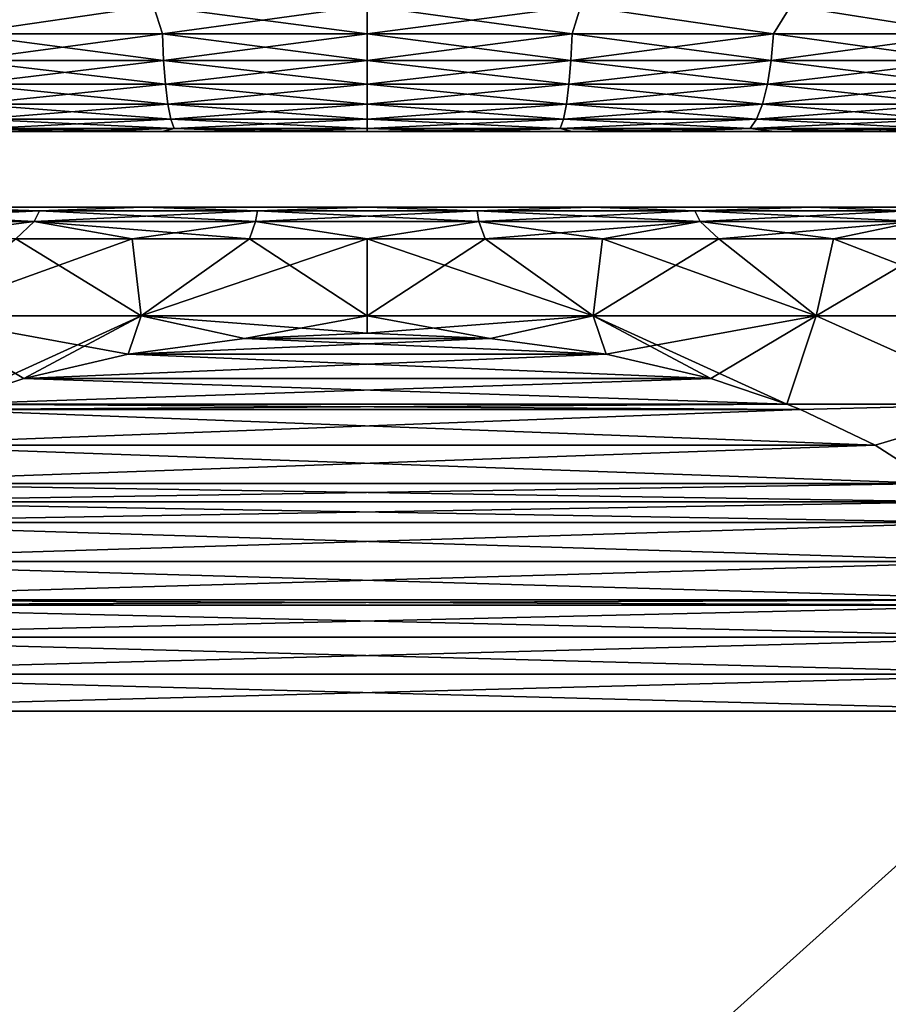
# Model space of a CAD drawing. Header units: metres. Extents: x -147 to 182, y -23 to 81.
# Tile 42 of 212: x -79.26 to -72.36, y 43.17 to 50.99. Entities that reach past the tile are written whole.
import ezdxf

# ---------------------------------------------------------------- set-up
doc = ezdxf.new("R2010")
doc.units = ezdxf.units.M
doc.layers.add('solid_ORA153_SW0001', color=7, linetype='CONTINUOUS')

msp = doc.modelspace()

# ---------------------------------------------------------------- linework, layer by layer
at = {"layer": 'solid_ORA153_SW0001'}
for points in [[(-79.72673, 50.87748, -12.567297), (-79.864655, 51.099998, -12.557034), (-78.196846, 51.099998, -12.888783)], [(-79.72673, 50.87748, 12.567297), (-78.196846, 51.099998, 12.888783), (-79.864655, 51.099998, 12.557034)], [(-78.12619, 50.87748, -12.872617), (-79.72673, 50.87748, -12.567297), (-78.196846, 51.099998, -12.888783)], [(-79.72673, 50.87748, 12.567297), (-78.12619, 50.87748, 12.872617), (-78.196846, 51.099998, 12.888783)], [(-78.12619, 50.87748, -12.872617), (-78.196846, 51.099998, -12.888783), (-76.5, 51.099998, -13)], [(-76.5, 50.87748, 12.974928), (-76.5, 51.099998, 13), (-78.196846, 51.099998, 12.888783)], [(-78.12619, 50.87748, 12.872617), (-76.5, 50.87748, 12.974928), (-78.196846, 51.099998, 12.888783)], [(-76.5, 50.87748, -12.974928), (-78.12619, 50.87748, -12.872617), (-76.5, 51.099998, -13)], [(-74.803154, 51.099998, -12.888783), (-76.5, 50.87748, -12.974928), (-76.5, 51.099998, -13)], [(-74.87381, 50.87748, 12.872617), (-76.5, 51.099998, 13), (-76.5, 50.87748, 12.974928)], [(-74.87381, 50.87748, 12.872617), (-74.803154, 51.099998, 12.888783), (-76.5, 51.099998, 13)], [(-74.87381, 50.87748, -12.872617), (-76.5, 50.87748, -12.974928), (-74.803154, 51.099998, -12.888783)], [(-74.87381, 50.87748, 12.872617), (-73.27327, 50.87748, 12.567297), (-74.803154, 51.099998, 12.888783)], [(-73.27327, 50.87748, -12.567297), (-74.87381, 50.87748, -12.872617), (-74.803154, 51.099998, -12.888783)], [(-73.27327, 50.87748, 12.567297), (-73.135345, 51.099998, 12.557034), (-74.803154, 51.099998, 12.888783)], [(-73.27327, 50.87748, -12.567297), (-74.803154, 51.099998, -12.888783), (-73.135345, 51.099998, -12.557034)], [(-73.27327, 50.87748, 12.567297), (-71.72361, 50.87748, 12.063783), (-73.135345, 51.099998, 12.557034)], [(-71.72361, 50.87748, -12.063783), (-73.27327, 50.87748, -12.567297), (-73.135345, 51.099998, -12.557034)], [(-71.72361, 50.87748, 12.063783), (-71.525101, 51.099998, 12.010429), (-73.135345, 51.099998, 12.557034)], [(-71.72361, 50.87748, -12.063783), (-73.135345, 51.099998, -12.557034), (-71.525101, 51.099998, -12.010429)], [(-78.116905, 50.665913, 12.799144), (-78.12619, 50.87748, 12.872617), (-79.72673, 50.87748, 12.567297)], [(-79.708313, 50.665913, 12.495567), (-78.116905, 50.665913, 12.799144), (-79.72673, 50.87748, 12.567297)], [(-79.708313, 50.665913, -12.495567), (-79.72673, 50.87748, -12.567297), (-78.12619, 50.87748, -12.872617)], [(-78.116905, 50.665913, -12.799144), (-79.708313, 50.665913, -12.495567), (-78.12619, 50.87748, -12.872617)], [(-76.5, 50.665913, 12.900871), (-76.5, 50.87748, 12.974928), (-78.12619, 50.87748, 12.872617)], [(-78.116905, 50.665913, 12.799144), (-76.5, 50.665913, 12.900871), (-78.12619, 50.87748, 12.872617)], [(-78.116905, 50.665913, -12.799144), (-78.12619, 50.87748, -12.872617), (-76.5, 50.87748, -12.974928)], [(-76.5, 50.665913, -12.900871), (-78.116905, 50.665913, -12.799144), (-76.5, 50.87748, -12.974928)], [(-74.883095, 50.665913, 12.799144), (-76.5, 50.87748, 12.974928), (-76.5, 50.665913, 12.900871)], [(-74.883095, 50.665913, 12.799144), (-74.87381, 50.87748, 12.872617), (-76.5, 50.87748, 12.974928)], [(-74.87381, 50.87748, -12.872617), (-76.5, 50.665913, -12.900871), (-76.5, 50.87748, -12.974928)], [(-74.883095, 50.665913, -12.799144), (-76.5, 50.665913, -12.900871), (-74.87381, 50.87748, -12.872617)], [(-74.883095, 50.665913, -12.799144), (-74.87381, 50.87748, -12.872617), (-73.27327, 50.87748, -12.567297)], [(-73.291687, 50.665913, -12.495567), (-74.883095, 50.665913, -12.799144), (-73.27327, 50.87748, -12.567297)], [(-74.883095, 50.665913, 12.799144), (-73.291687, 50.665913, 12.495567), (-74.87381, 50.87748, 12.872617)], [(-73.291687, 50.665913, 12.495567), (-73.27327, 50.87748, 12.567297), (-74.87381, 50.87748, 12.872617)], [(-73.291687, 50.665913, -12.495567), (-73.27327, 50.87748, -12.567297), (-71.72361, 50.87748, -12.063783)], [(-71.75087, 50.665913, -11.994927), (-73.291687, 50.665913, -12.495567), (-71.72361, 50.87748, -12.063783)], [(-73.291687, 50.665913, 12.495567), (-71.75087, 50.665913, 11.994927), (-73.27327, 50.87748, 12.567297)], [(-71.75087, 50.665913, 11.994927), (-71.72361, 50.87748, 12.063783), (-73.27327, 50.87748, 12.567297)], [(-78.101952, 50.476158, 12.680765), (-78.116905, 50.665913, 12.799144), (-79.708313, 50.665913, 12.495567)], [(-79.678642, 50.476158, 12.379995), (-78.101952, 50.476158, 12.680765), (-79.708313, 50.665913, 12.495567)], [(-79.678642, 50.476158, -12.379995), (-79.708313, 50.665913, -12.495567), (-78.116905, 50.665913, -12.799144)], [(-78.101952, 50.476158, -12.680765), (-79.678642, 50.476158, -12.379995), (-78.116905, 50.665913, -12.799144)], [(-76.5, 50.476158, 12.781551), (-76.5, 50.665913, 12.900871), (-78.116905, 50.665913, 12.799144)], [(-78.101952, 50.476158, 12.680765), (-76.5, 50.476158, 12.781551), (-78.116905, 50.665913, 12.799144)], [(-78.101952, 50.476158, -12.680765), (-78.116905, 50.665913, -12.799144), (-76.5, 50.665913, -12.900871)], [(-76.5, 50.476158, -12.781551), (-78.101952, 50.476158, -12.680765), (-76.5, 50.665913, -12.900871)], [(-74.898048, 50.476158, 12.680765), (-76.5, 50.665913, 12.900871), (-76.5, 50.476158, 12.781551)], [(-74.898048, 50.476158, 12.680765), (-74.883095, 50.665913, 12.799144), (-76.5, 50.665913, 12.900871)], [(-74.883095, 50.665913, -12.799144), (-76.5, 50.476158, -12.781551), (-76.5, 50.665913, -12.900871)], [(-74.898048, 50.476158, -12.680765), (-76.5, 50.476158, -12.781551), (-74.883095, 50.665913, -12.799144)], [(-74.898048, 50.476158, -12.680765), (-74.883095, 50.665913, -12.799144), (-73.291687, 50.665913, -12.495567)], [(-73.321358, 50.476158, -12.379995), (-74.898048, 50.476158, -12.680765), (-73.291687, 50.665913, -12.495567)], [(-74.898048, 50.476158, 12.680765), (-73.321358, 50.476158, 12.379995), (-74.883095, 50.665913, 12.799144)], [(-73.321358, 50.476158, 12.379995), (-73.291687, 50.665913, 12.495567), (-74.883095, 50.665913, 12.799144)], [(-73.321358, 50.476158, -12.379995), (-73.291687, 50.665913, -12.495567), (-71.75087, 50.665913, -11.994927)], [(-71.7948, 50.476158, -11.883986), (-73.321358, 50.476158, -12.379995), (-71.75087, 50.665913, -11.994927)], [(-73.321358, 50.476158, 12.379995), (-71.7948, 50.476158, 11.883986), (-73.291687, 50.665913, 12.495567)], [(-71.7948, 50.476158, 11.883986), (-71.75087, 50.665913, 11.994927), (-73.291687, 50.665913, 12.495567)], [(-78.082077, 50.317749, 12.523428), (-78.101952, 50.476158, 12.680765), (-79.678642, 50.476158, 12.379995)], [(-79.639206, 50.317749, 12.22639), (-78.082077, 50.317749, 12.523428), (-79.678642, 50.476158, 12.379995)], [(-79.639206, 50.317749, -12.22639), (-79.678642, 50.476158, -12.379995), (-78.101952, 50.476158, -12.680765)], [(-78.082077, 50.317749, -12.523428), (-79.639206, 50.317749, -12.22639), (-78.101952, 50.476158, -12.680765)], [(-76.5, 50.317749, 12.622963), (-76.5, 50.476158, 12.781551), (-78.101952, 50.476158, 12.680765)], [(-78.082077, 50.317749, 12.523428), (-76.5, 50.317749, 12.622963), (-78.101952, 50.476158, 12.680765)], [(-78.082077, 50.317749, -12.523428), (-78.101952, 50.476158, -12.680765), (-76.5, 50.476158, -12.781551)], [(-76.5, 50.317749, -12.622963), (-78.082077, 50.317749, -12.523428), (-76.5, 50.476158, -12.781551)], [(-74.917923, 50.317749, 12.523428), (-76.5, 50.476158, 12.781551), (-76.5, 50.317749, 12.622963)], [(-74.917923, 50.317749, 12.523428), (-74.898048, 50.476158, 12.680765), (-76.5, 50.476158, 12.781551)], [(-74.898048, 50.476158, -12.680765), (-76.5, 50.317749, -12.622963), (-76.5, 50.476158, -12.781551)], [(-74.917923, 50.317749, -12.523428), (-76.5, 50.317749, -12.622963), (-74.898048, 50.476158, -12.680765)], [(-74.917923, 50.317749, -12.523428), (-74.898048, 50.476158, -12.680765), (-73.321358, 50.476158, -12.379995)], [(-73.360794, 50.317749, -12.22639), (-74.917923, 50.317749, -12.523428), (-73.321358, 50.476158, -12.379995)], [(-74.917923, 50.317749, 12.523428), (-73.360794, 50.317749, 12.22639), (-74.898048, 50.476158, 12.680765)], [(-73.360794, 50.317749, 12.22639), (-73.321358, 50.476158, 12.379995), (-74.898048, 50.476158, 12.680765)], [(-73.360794, 50.317749, -12.22639), (-73.321358, 50.476158, -12.379995), (-71.7948, 50.476158, -11.883986)], [(-71.85318, 50.317749, -11.736534), (-73.360794, 50.317749, -12.22639), (-71.7948, 50.476158, -11.883986)], [(-73.360794, 50.317749, 12.22639), (-71.85318, 50.317749, 11.736534), (-73.321358, 50.476158, 12.379995)], [(-71.85318, 50.317749, 11.736534), (-71.7948, 50.476158, 11.883986), (-73.321358, 50.476158, 12.379995)], [(-78.058281, 50.198643, 12.335036), (-78.082077, 50.317749, 12.523428), (-79.639206, 50.317749, 12.22639)], [(-79.59198, 50.198643, 12.042467), (-78.058281, 50.198643, 12.335036), (-79.639206, 50.317749, 12.22639)], [(-79.59198, 50.198643, -12.042467), (-79.639206, 50.317749, -12.22639), (-78.082077, 50.317749, -12.523428)], [(-78.058281, 50.198643, -12.335036), (-79.59198, 50.198643, -12.042467), (-78.082077, 50.317749, -12.523428)], [(-76.5, 50.198643, 12.433075), (-76.5, 50.317749, 12.622963), (-78.082077, 50.317749, 12.523428)], [(-78.058281, 50.198643, 12.335036), (-76.5, 50.198643, 12.433075), (-78.082077, 50.317749, 12.523428)], [(-78.058281, 50.198643, -12.335036), (-78.082077, 50.317749, -12.523428), (-76.5, 50.317749, -12.622963)], [(-76.5, 50.198643, -12.433075), (-78.058281, 50.198643, -12.335036), (-76.5, 50.317749, -12.622963)], [(-74.941719, 50.198643, 12.335036), (-76.5, 50.317749, 12.622963), (-76.5, 50.198643, 12.433075)], [(-74.941719, 50.198643, 12.335036), (-74.917923, 50.317749, 12.523428), (-76.5, 50.317749, 12.622963)], [(-74.917923, 50.317749, -12.523428), (-76.5, 50.198643, -12.433075), (-76.5, 50.317749, -12.622963)], [(-74.941719, 50.198643, -12.335036), (-76.5, 50.198643, -12.433075), (-74.917923, 50.317749, -12.523428)], [(-74.941719, 50.198643, -12.335036), (-74.917923, 50.317749, -12.523428), (-73.360794, 50.317749, -12.22639)], [(-73.40802, 50.198643, -12.042467), (-74.941719, 50.198643, -12.335036), (-73.360794, 50.317749, -12.22639)], [(-74.941719, 50.198643, 12.335036), (-73.40802, 50.198643, 12.042467), (-74.917923, 50.317749, 12.523428)], [(-73.40802, 50.198643, 12.042467), (-73.360794, 50.317749, 12.22639), (-74.917923, 50.317749, 12.523428)], [(-73.40802, 50.198643, -12.042467), (-73.360794, 50.317749, -12.22639), (-71.85318, 50.317749, -11.736534)], [(-71.92308, 50.198643, -11.55998), (-73.40802, 50.198643, -12.042467), (-71.85318, 50.317749, -11.736534)], [(-73.40802, 50.198643, 12.042467), (-71.92308, 50.198643, 11.55998), (-73.360794, 50.317749, 12.22639)], [(-71.92308, 50.198643, 11.55998), (-71.85318, 50.317749, 11.736534), (-73.360794, 50.317749, 12.22639)], [(-78.031754, 50.124825, 12.125057), (-78.058281, 50.198643, 12.335036), (-79.59198, 50.198643, 12.042467)], [(-79.539345, 50.124825, 11.837468), (-78.031754, 50.124825, 12.125057), (-79.59198, 50.198643, 12.042467)], [(-79.539345, 50.124825, -11.837468), (-79.59198, 50.198643, -12.042467), (-78.058281, 50.198643, -12.335036)], [(-78.031754, 50.124825, -12.125057), (-79.539345, 50.124825, -11.837468), (-78.058281, 50.198643, -12.335036)], [(-76.5, 50.124825, 12.221427), (-76.5, 50.198643, 12.433075), (-78.058281, 50.198643, 12.335036)], [(-78.031754, 50.124825, 12.125057), (-76.5, 50.124825, 12.221427), (-78.058281, 50.198643, 12.335036)], [(-78.031754, 50.124825, -12.125057), (-78.058281, 50.198643, -12.335036), (-76.5, 50.198643, -12.433075)], [(-76.5, 50.124825, -12.221427), (-78.031754, 50.124825, -12.125057), (-76.5, 50.198643, -12.433075)], [(-74.968246, 50.124825, 12.125057), (-76.5, 50.198643, 12.433075), (-76.5, 50.124825, 12.221427)], [(-74.968246, 50.124825, 12.125057), (-74.941719, 50.198643, 12.335036), (-76.5, 50.198643, 12.433075)], [(-74.941719, 50.198643, -12.335036), (-76.5, 50.124825, -12.221427), (-76.5, 50.198643, -12.433075)], [(-74.968246, 50.124825, -12.125057), (-76.5, 50.124825, -12.221427), (-74.941719, 50.198643, -12.335036)], [(-74.968246, 50.124825, -12.125057), (-74.941719, 50.198643, -12.335036), (-73.40802, 50.198643, -12.042467)], [(-73.460655, 50.124825, -11.837468), (-74.968246, 50.124825, -12.125057), (-73.40802, 50.198643, -12.042467)], [(-74.968246, 50.124825, 12.125057), (-73.460655, 50.124825, 11.837468), (-74.941719, 50.198643, 12.335036)], [(-73.460655, 50.124825, 11.837468), (-73.40802, 50.198643, 12.042467), (-74.941719, 50.198643, 12.335036)], [(-73.460655, 50.124825, -11.837468), (-73.40802, 50.198643, -12.042467), (-71.92308, 50.198643, -11.55998)], [(-72.000992, 50.124825, -11.363195), (-73.460655, 50.124825, -11.837468), (-71.92308, 50.198643, -11.55998)], [(-73.460655, 50.124825, 11.837468), (-72.000992, 50.124825, 11.363195), (-73.40802, 50.198643, 12.042467)], [(-72.000992, 50.124825, 11.363195), (-71.92308, 50.198643, 11.55998), (-73.40802, 50.198643, 12.042467)], [(-79.539345, 50.124825, -11.837468), (-78.935699, 50.099998, -11.750207), (-79.732758, 50.099998, -11.556351)], [(-79.539345, 50.124825, 11.837468), (-79.732742, 50.099998, 11.556355), (-78.935692, 50.099998, 11.75021)], [(-78.031754, 50.124825, -12.125057), (-78.935699, 50.099998, -11.750207), (-79.539345, 50.124825, -11.837468)], [(-79.539345, 50.124825, 11.837468), (-78.935692, 50.099998, 11.75021), (-78.127876, 50.099998, 11.88907)], [(-79.539345, 50.124825, 11.837468), (-78.127876, 50.099998, 11.88907), (-78.031754, 50.124825, 12.125057)], [(-78.031754, 50.124825, -12.125057), (-78.127884, 50.099998, -11.889069), (-78.935699, 50.099998, -11.750207)], [(-78.031754, 50.124825, -12.125057), (-77.31427, 50.099998, -11.972335), (-78.127884, 50.099998, -11.889069)], [(-78.031754, 50.124825, 12.125057), (-78.127876, 50.099998, 11.88907), (-77.314262, 50.099998, 11.972336)], [(-78.031754, 50.124825, 12.125057), (-77.314262, 50.099998, 11.972336), (-76.5, 50.099998, 12)], [(-78.031754, 50.124825, 12.125057), (-76.5, 50.099998, 12), (-76.5, 50.124825, 12.221427)], [(-76.5, 50.124825, -12.221427), (-77.31427, 50.099998, -11.972335), (-78.031754, 50.124825, -12.125057)], [(-76.5, 50.124825, -12.221427), (-76.5, 50.099998, -12), (-77.31427, 50.099998, -11.972335)], [(-76.5, 50.124825, 12.221427), (-76.5, 50.099998, 12), (-75.68573, 50.099998, 11.972335)], [(-74.968246, 50.124825, 12.125057), (-76.5, 50.124825, 12.221427), (-75.68573, 50.099998, 11.972335)], [(-74.968246, 50.124825, -12.125057), (-75.685738, 50.099998, -11.972336), (-76.5, 50.099998, -12)], [(-74.968246, 50.124825, -12.125057), (-76.5, 50.099998, -12), (-76.5, 50.124825, -12.221427)], [(-74.968246, 50.124825, -12.125057), (-74.872124, 50.099998, -11.88907), (-75.685738, 50.099998, -11.972336)], [(-74.968246, 50.124825, 12.125057), (-75.68573, 50.099998, 11.972335), (-74.872116, 50.099998, 11.889069)], [(-74.968246, 50.124825, 12.125057), (-74.872116, 50.099998, 11.889069), (-74.064301, 50.099998, 11.750207)], [(-74.968246, 50.124825, 12.125057), (-74.064301, 50.099998, 11.750207), (-73.460655, 50.124825, 11.837468)], [(-73.460655, 50.124825, -11.837468), (-74.872124, 50.099998, -11.88907), (-74.968246, 50.124825, -12.125057)], [(-73.460655, 50.124825, -11.837468), (-74.064308, 50.099998, -11.75021), (-74.872124, 50.099998, -11.88907)], [(-73.460655, 50.124825, -11.837468), (-73.267258, 50.099998, -11.556355), (-74.064308, 50.099998, -11.75021)], [(-73.460655, 50.124825, 11.837468), (-74.064301, 50.099998, 11.750207), (-73.267242, 50.099998, 11.556351)], [(-73.460655, 50.124825, 11.837468), (-73.267242, 50.099998, 11.556351), (-72.485634, 50.099998, 11.308618)], [(-73.460655, 50.124825, 11.837468), (-72.485634, 50.099998, 11.308618), (-72.000992, 50.124825, 11.363195)], [(-72.000992, 50.124825, -11.363195), (-73.267258, 50.099998, -11.556355), (-73.460655, 50.124825, -11.837468)], [(-72.000992, 50.124825, -11.363195), (-72.485649, 50.099998, -11.308621), (-73.267258, 50.099998, -11.556355)], [(-72.000992, 50.124825, -11.363195), (-71.723297, 50.099998, -11.008321), (-72.485649, 50.099998, -11.308621)], [(-72.000992, 50.124825, 11.363195), (-72.485634, 50.099998, 11.308618), (-71.723289, 50.099998, 11.008316)], [(-79.732742, 50.099998, 11.556355), (-79.732758, 50.099998, -11.556351), (-78.935699, 50.099998, -11.750207)], [(-78.935692, 50.099998, 11.75021), (-79.732742, 50.099998, 11.556355), (-78.935699, 50.099998, -11.750207)], [(-78.935692, 50.099998, 11.75021), (-78.935699, 50.099998, -11.750207), (-78.127884, 50.099998, -11.889069)], [(-78.127876, 50.099998, 11.88907), (-78.935692, 50.099998, 11.75021), (-78.127884, 50.099998, -11.889069)], [(-78.127876, 50.099998, 11.88907), (-78.127884, 50.099998, -11.889069), (-77.31427, 50.099998, -11.972335)], [(-77.314262, 50.099998, 11.972336), (-78.127876, 50.099998, 11.88907), (-77.31427, 50.099998, -11.972335)], [(-77.314262, 50.099998, 11.972336), (-77.31427, 50.099998, -11.972335), (-76.5, 50.099998, -12)], [(-77.314262, 50.099998, 11.972336), (-76.5, 50.099998, -12), (-76.5, 50.099998, 12)], [(-75.685738, 50.099998, -11.972336), (-75.68573, 50.099998, 11.972335), (-76.5, 50.099998, 12)], [(-76.5, 50.099998, -12), (-75.685738, 50.099998, -11.972336), (-76.5, 50.099998, 12)], [(-75.685738, 50.099998, -11.972336), (-74.872124, 50.099998, -11.88907), (-75.68573, 50.099998, 11.972335)], [(-74.872124, 50.099998, -11.88907), (-74.872116, 50.099998, 11.889069), (-75.68573, 50.099998, 11.972335)], [(-74.872124, 50.099998, -11.88907), (-74.064308, 50.099998, -11.75021), (-74.872116, 50.099998, 11.889069)], [(-74.064308, 50.099998, -11.75021), (-74.064301, 50.099998, 11.750207), (-74.872116, 50.099998, 11.889069)], [(-74.064308, 50.099998, -11.75021), (-73.267258, 50.099998, -11.556355), (-74.064301, 50.099998, 11.750207)], [(-73.267258, 50.099998, -11.556355), (-73.267242, 50.099998, 11.556351), (-74.064301, 50.099998, 11.750207)], [(-73.267258, 50.099998, -11.556355), (-72.485649, 50.099998, -11.308621), (-73.267242, 50.099998, 11.556351)], [(-72.485649, 50.099998, -11.308621), (-72.485634, 50.099998, 11.308618), (-73.267242, 50.099998, 11.556351)], [(-72.485649, 50.099998, -11.308621), (-71.723297, 50.099998, -11.008321), (-72.485634, 50.099998, 11.308618)], [(-71.723297, 50.099998, -11.008321), (-71.723289, 50.099998, 11.008316), (-72.485634, 50.099998, 11.308618)], [(-62.970413, 49.5, -1.776726), (-90.029587, 49.5, -1.776726), (-90.145752, 49.5)], [(-62.854248, 49.5), (-62.970413, 49.5, -1.776726), (-90.145752, 49.5)], [(-90.029587, 49.5, 1.776726), (-62.854248, 49.5), (-90.145752, 49.5)], [(-63.318268, 49.5, -3.528239), (-89.681732, 49.5, -3.528239), (-90.029587, 49.5, -1.776726)], [(-62.970413, 49.5, -1.776726), (-63.318268, 49.5, -3.528239), (-90.029587, 49.5, -1.776726)], [(-90.029587, 49.5, 1.776726), (-62.970413, 49.5, 1.776726), (-62.854248, 49.5)], [(-90.029587, 49.5, 1.776726), (-89.681732, 49.5, 3.528239), (-62.970413, 49.5, 1.776726)], [(-63.891602, 49.5, -5.2187), (-89.108398, 49.5, -5.2187), (-89.681732, 49.5, -3.528239)], [(-63.318268, 49.5, -3.528239), (-63.891602, 49.5, -5.2187), (-89.681732, 49.5, -3.528239)], [(-89.681732, 49.5, 3.528239), (-63.318268, 49.5, 3.528239), (-62.970413, 49.5, 1.776726)], [(-89.681732, 49.5, 3.528239), (-89.108398, 49.5, 5.2187), (-63.318268, 49.5, 3.528239)], [(-64.680893, 49.5, -6.820203), (-88.319107, 49.5, -6.820203), (-89.108398, 49.5, -5.2187)], [(-63.891602, 49.5, -5.2187), (-64.680893, 49.5, -6.820203), (-89.108398, 49.5, -5.2187)], [(-89.108398, 49.5, 5.2187), (-63.891602, 49.5, 5.2187), (-63.318268, 49.5, 3.528239)], [(-89.108398, 49.5, 5.2187), (-88.319107, 49.5, 6.820203), (-63.891602, 49.5, 5.2187)], [(-65.672417, 49.5, -8.304816), (-87.327583, 49.5, -8.304816), (-88.319107, 49.5, -6.820203)], [(-64.680893, 49.5, -6.820203), (-65.672417, 49.5, -8.304816), (-88.319107, 49.5, -6.820203)], [(-88.319107, 49.5, 6.820203), (-64.680893, 49.5, 6.820203), (-63.891602, 49.5, 5.2187)], [(-88.319107, 49.5, 6.820203), (-87.327583, 49.5, 8.304816), (-64.680893, 49.5, 6.820203)], [(-66.849365, 49.5, -9.64737), (-86.150635, 49.5, -9.64737), (-87.327583, 49.5, -8.304816)], [(-65.672417, 49.5, -8.304816), (-66.849365, 49.5, -9.64737), (-87.327583, 49.5, -8.304816)], [(-87.327583, 49.5, 8.304816), (-65.672417, 49.5, 8.304816), (-64.680893, 49.5, 6.820203)], [(-87.327583, 49.5, 8.304816), (-86.150635, 49.5, 9.64737), (-65.672417, 49.5, 8.304816)], [(-68.191437, 49.5, -10.824704), (-84.808563, 49.5, -10.824704), (-86.150635, 49.5, -9.64737)], [(-66.849365, 49.5, -9.64737), (-68.191437, 49.5, -10.824704), (-86.150635, 49.5, -9.64737)], [(-86.150635, 49.5, 9.64737), (-66.849365, 49.5, 9.64737), (-65.672417, 49.5, 8.304816)], [(-86.150635, 49.5, 9.64737), (-84.808563, 49.5, 10.824704), (-66.849365, 49.5, 9.64737)], [(-69.675774, 49.5, -11.816789), (-83.324226, 49.5, -11.816789), (-84.808563, 49.5, -10.824704)], [(-68.191437, 49.5, -10.824704), (-69.675774, 49.5, -11.816789), (-84.808563, 49.5, -10.824704)], [(-84.808563, 49.5, 10.824704), (-68.191437, 49.5, 10.824704), (-66.849365, 49.5, 9.64737)], [(-84.808563, 49.5, 10.824704), (-83.324226, 49.5, 11.816789), (-68.191437, 49.5, 10.824704)], [(-71.276932, 49.5, -12.606587), (-81.723068, 49.5, -12.606587), (-83.324226, 49.5, -11.816789)], [(-69.675774, 49.5, -11.816789), (-71.276932, 49.5, -12.606587), (-83.324226, 49.5, -11.816789)], [(-83.324226, 49.5, 11.816789), (-69.675774, 49.5, 11.816789), (-68.191437, 49.5, 10.824704)], [(-83.324226, 49.5, 11.816789), (-81.723068, 49.5, 12.606587), (-69.675774, 49.5, 11.816789)], [(-72.967445, 49.5, -13.180574), (-80.032555, 49.5, -13.180574), (-81.723068, 49.5, -12.606587)], [(-71.276932, 49.5, -12.606587), (-72.967445, 49.5, -13.180574), (-81.723068, 49.5, -12.606587)], [(-81.723068, 49.5, 12.606587), (-71.276932, 49.5, 12.606587), (-69.675774, 49.5, 11.816789)], [(-81.723068, 49.5, 12.606587), (-80.032555, 49.5, 13.180574), (-71.276932, 49.5, 12.606587)], [(-80.790497, 49.471123, -13.204791), (-80.032555, 49.5, -13.180574), (-79.101669, 49.471123, -13.63841)], [(-79.101669, 49.471123, 13.63841), (-80.032555, 49.5, 13.180574), (-80.790497, 49.471123, 13.204791)], [(-74.718506, 49.5, -13.528962), (-78.281494, 49.5, -13.528962), (-80.032555, 49.5, -13.180574)], [(-79.101669, 49.471123, -13.63841), (-80.032555, 49.5, -13.180574), (-78.281494, 49.5, -13.528962)], [(-72.967445, 49.5, -13.180574), (-74.718506, 49.5, -13.528962), (-80.032555, 49.5, -13.180574)], [(-80.032555, 49.5, 13.180574), (-72.967445, 49.5, 13.180574), (-71.276932, 49.5, 12.606587)], [(-80.032555, 49.5, 13.180574), (-78.281494, 49.5, 13.528962), (-72.967445, 49.5, 13.180574)], [(-79.101669, 49.471123, 13.63841), (-78.281494, 49.5, 13.528962), (-80.032555, 49.5, 13.180574)], [(-79.101669, 49.471123, -13.63841), (-78.281494, 49.5, -13.528962), (-77.371803, 49.471123, -13.856941)], [(-77.371803, 49.471123, 13.856941), (-78.281494, 49.5, 13.528962), (-79.101669, 49.471123, 13.63841)], [(-74.718506, 49.5, -13.528962), (-76.5, 49.5, -13.645749), (-78.281494, 49.5, -13.528962)], [(-77.371803, 49.471123, -13.856941), (-78.281494, 49.5, -13.528962), (-76.5, 49.5, -13.645749)], [(-78.281494, 49.5, 13.528962), (-74.718506, 49.5, 13.528962), (-72.967445, 49.5, 13.180574)], [(-78.281494, 49.5, 13.528962), (-76.5, 49.5, 13.645749), (-74.718506, 49.5, 13.528962)], [(-77.371803, 49.471123, 13.856941), (-76.5, 49.5, 13.645749), (-78.281494, 49.5, 13.528962)], [(-77.371803, 49.471123, -13.856941), (-76.5, 49.5, -13.645749), (-75.628197, 49.471123, -13.856941)], [(-75.628197, 49.471123, 13.856941), (-76.5, 49.5, 13.645749), (-77.371803, 49.471123, 13.856941)], [(-75.628197, 49.471123, -13.856941), (-76.5, 49.5, -13.645749), (-74.718506, 49.5, -13.528962)], [(-75.628197, 49.471123, 13.856941), (-74.718506, 49.5, 13.528962), (-76.5, 49.5, 13.645749)], [(-75.628197, 49.471123, -13.856941), (-74.718506, 49.5, -13.528962), (-73.898331, 49.471123, -13.63841)], [(-73.898331, 49.471123, 13.63841), (-74.718506, 49.5, 13.528962), (-75.628197, 49.471123, 13.856941)], [(-73.898331, 49.471123, -13.63841), (-74.718506, 49.5, -13.528962), (-72.967445, 49.5, -13.180574)], [(-73.898331, 49.471123, 13.63841), (-72.967445, 49.5, 13.180574), (-74.718506, 49.5, 13.528962)], [(-73.898331, 49.471123, -13.63841), (-72.967445, 49.5, -13.180574), (-72.209503, 49.471123, -13.204791)], [(-72.209503, 49.471123, 13.204791), (-72.967445, 49.5, 13.180574), (-73.898331, 49.471123, 13.63841)], [(-72.209503, 49.471123, -13.204791), (-72.967445, 49.5, -13.180574), (-71.276932, 49.5, -12.606587)], [(-72.209503, 49.471123, 13.204791), (-71.276932, 49.5, 12.606587), (-72.967445, 49.5, 13.180574)], [(-79.101669, 49.471123, -13.63841), (-79.143829, 49.38604, -13.859445), (-80.860031, 49.38604, -13.418798)], [(-80.790497, 49.471123, -13.204791), (-79.101669, 49.471123, -13.63841), (-80.860031, 49.38604, -13.418798)], [(-80.790497, 49.471123, 13.204791), (-80.860031, 49.38604, 13.418798), (-79.143829, 49.38604, 13.859445)], [(-79.101669, 49.471123, 13.63841), (-80.790497, 49.471123, 13.204791), (-79.143829, 49.38604, 13.859445)], [(-77.371803, 49.471123, -13.856941), (-77.385933, 49.38604, -14.081518), (-79.143829, 49.38604, -13.859445)], [(-79.101669, 49.471123, -13.63841), (-77.371803, 49.471123, -13.856941), (-79.143829, 49.38604, -13.859445)], [(-79.101669, 49.471123, 13.63841), (-79.143829, 49.38604, 13.859445), (-77.385933, 49.38604, 14.081518)], [(-77.371803, 49.471123, 13.856941), (-79.101669, 49.471123, 13.63841), (-77.385933, 49.38604, 14.081518)], [(-75.628197, 49.471123, -13.856941), (-75.614067, 49.38604, -14.081518), (-77.385933, 49.38604, -14.081518)], [(-77.371803, 49.471123, -13.856941), (-75.628197, 49.471123, -13.856941), (-77.385933, 49.38604, -14.081518)], [(-77.371803, 49.471123, 13.856941), (-77.385933, 49.38604, 14.081518), (-75.614067, 49.38604, 14.081518)], [(-75.628197, 49.471123, 13.856941), (-77.371803, 49.471123, 13.856941), (-75.614067, 49.38604, 14.081518)], [(-75.628197, 49.471123, -13.856941), (-73.898331, 49.471123, -13.63841), (-75.614067, 49.38604, -14.081518)], [(-75.628197, 49.471123, 13.856941), (-75.614067, 49.38604, 14.081518), (-73.856171, 49.38604, 13.859445)], [(-73.898331, 49.471123, 13.63841), (-75.628197, 49.471123, 13.856941), (-73.856171, 49.38604, 13.859445)], [(-73.898331, 49.471123, -13.63841), (-73.856171, 49.38604, -13.859445), (-75.614067, 49.38604, -14.081518)], [(-73.898331, 49.471123, -13.63841), (-72.209503, 49.471123, -13.204791), (-73.856171, 49.38604, -13.859445)], [(-73.898331, 49.471123, 13.63841), (-73.856171, 49.38604, 13.859445), (-72.139969, 49.38604, 13.418798)], [(-72.209503, 49.471123, 13.204791), (-73.898331, 49.471123, 13.63841), (-72.139969, 49.38604, 13.418798)], [(-72.209503, 49.471123, -13.204791), (-72.139969, 49.38604, -13.418798), (-73.856171, 49.38604, -13.859445)], [(-80.860031, 49.38604, -13.418798), (-79.143829, 49.38604, -13.859445), (-80.202972, 49.25, -13.819683)], [(-79.143829, 49.38604, 13.859445), (-80.860031, 49.38604, 13.418798), (-79.291191, 49.25, 14.032281)], [(-79.143829, 49.38604, -13.859445), (-79.291191, 49.25, -14.032281), (-80.202972, 49.25, -13.819683)], [(-79.143829, 49.38604, -13.859445), (-78.367462, 49.25, -14.184789), (-79.291191, 49.25, -14.032281)], [(-79.143829, 49.38604, 13.859445), (-79.291191, 49.25, 14.032281), (-78.367462, 49.25, 14.184789)], [(-79.143829, 49.38604, -13.859445), (-77.385933, 49.38604, -14.081518), (-78.367462, 49.25, -14.184789)], [(-79.143829, 49.38604, 13.859445), (-78.367462, 49.25, 14.184789), (-77.435738, 49.25, 14.276556)], [(-77.385933, 49.38604, 14.081518), (-79.143829, 49.38604, 13.859445), (-77.435738, 49.25, 14.276556)], [(-77.385933, 49.38604, -14.081518), (-77.435738, 49.25, -14.276556), (-78.367462, 49.25, -14.184789)], [(-77.385933, 49.38604, -14.081518), (-76.5, 49.25, -14.307189), (-77.435738, 49.25, -14.276556)], [(-77.385933, 49.38604, 14.081518), (-77.435738, 49.25, 14.276556), (-76.5, 49.25, 14.307189)], [(-77.385933, 49.38604, -14.081518), (-75.614067, 49.38604, -14.081518), (-76.5, 49.25, -14.307189)], [(-75.614067, 49.38604, 14.081518), (-77.385933, 49.38604, 14.081518), (-76.5, 49.25, 14.307189)], [(-75.614067, 49.38604, -14.081518), (-75.564262, 49.25, -14.276556), (-76.5, 49.25, -14.307189)], [(-75.614067, 49.38604, 14.081518), (-76.5, 49.25, 14.307189), (-75.564262, 49.25, 14.276556)], [(-75.614067, 49.38604, -14.081518), (-73.856171, 49.38604, -13.859445), (-75.564262, 49.25, -14.276556)], [(-75.614067, 49.38604, 14.081518), (-75.564262, 49.25, 14.276556), (-74.632538, 49.25, 14.184789)], [(-73.856171, 49.38604, 13.859445), (-75.614067, 49.38604, 14.081518), (-74.632538, 49.25, 14.184789)], [(-73.856171, 49.38604, -13.859445), (-74.632538, 49.25, -14.184789), (-75.564262, 49.25, -14.276556)], [(-73.856171, 49.38604, -13.859445), (-73.708809, 49.25, -14.032281), (-74.632538, 49.25, -14.184789)], [(-73.856171, 49.38604, 13.859445), (-74.632538, 49.25, 14.184789), (-73.708809, 49.25, 14.032281)], [(-73.856171, 49.38604, -13.859445), (-72.139969, 49.38604, -13.418798), (-73.708809, 49.25, -14.032281)], [(-73.856171, 49.38604, 13.859445), (-73.708809, 49.25, 14.032281), (-72.797028, 49.25, 13.819683)], [(-72.139969, 49.38604, 13.418798), (-73.856171, 49.38604, 13.859445), (-72.797028, 49.25, 13.819683)], [(-72.139969, 49.38604, -13.418798), (-72.797028, 49.25, -13.819683), (-73.708809, 49.25, -14.032281)], [(-72.139969, 49.38604, -13.418798), (-71.901108, 49.25, -13.547909), (-72.797028, 49.25, -13.819683)], [(-72.139969, 49.38604, 13.418798), (-72.797028, 49.25, 13.819683), (-71.901108, 49.25, 13.547909)], [(-78.367462, 49.25, -14.184789), (-78.29512, 48.637936, -14.784148), (-80.064064, 48.637936, -14.459977)], [(-79.291191, 49.25, -14.032281), (-78.367462, 49.25, -14.184789), (-80.064064, 48.637936, -14.459977)], [(-79.291191, 49.25, 14.032281), (-80.064064, 48.637936, 14.459977), (-78.29512, 48.637936, 14.784148)], [(-78.367462, 49.25, 14.184789), (-79.291191, 49.25, 14.032281), (-78.29512, 48.637936, 14.784148)], [(-78.367462, 49.25, -14.184789), (-77.435738, 49.25, -14.276556), (-78.29512, 48.637936, -14.784148)], [(-77.435738, 49.25, 14.276556), (-78.367462, 49.25, 14.184789), (-78.29512, 48.637936, 14.784148)], [(-76.5, 49.25, -14.307189), (-76.5, 48.637936, -14.892734), (-78.29512, 48.637936, -14.784148)], [(-77.435738, 49.25, -14.276556), (-76.5, 49.25, -14.307189), (-78.29512, 48.637936, -14.784148)], [(-77.435738, 49.25, 14.276556), (-78.29512, 48.637936, 14.784148), (-76.5, 48.637936, 14.892734)], [(-76.5, 49.25, 14.307189), (-77.435738, 49.25, 14.276556), (-76.5, 48.637936, 14.892734)], [(-75.564262, 49.25, -14.276556), (-74.70488, 48.637936, -14.784148), (-76.5, 48.637936, -14.892734)], [(-76.5, 49.25, -14.307189), (-75.564262, 49.25, -14.276556), (-76.5, 48.637936, -14.892734)], [(-76.5, 49.25, 14.307189), (-76.5, 48.637936, 14.892734), (-74.70488, 48.637936, 14.784148)], [(-75.564262, 49.25, 14.276556), (-76.5, 49.25, 14.307189), (-74.70488, 48.637936, 14.784148)], [(-75.564262, 49.25, -14.276556), (-74.632538, 49.25, -14.184789), (-74.70488, 48.637936, -14.784148)], [(-74.632538, 49.25, 14.184789), (-75.564262, 49.25, 14.276556), (-74.70488, 48.637936, 14.784148)], [(-73.708809, 49.25, -14.032281), (-72.935936, 48.637936, -14.459977), (-74.70488, 48.637936, -14.784148)], [(-74.632538, 49.25, -14.184789), (-73.708809, 49.25, -14.032281), (-74.70488, 48.637936, -14.784148)], [(-74.632538, 49.25, 14.184789), (-74.70488, 48.637936, 14.784148), (-72.935936, 48.637936, 14.459977)], [(-73.708809, 49.25, 14.032281), (-74.632538, 49.25, 14.184789), (-72.935936, 48.637936, 14.459977)], [(-73.708809, 49.25, -14.032281), (-72.797028, 49.25, -13.819683), (-72.935936, 48.637936, -14.459977)], [(-72.797028, 49.25, 13.819683), (-73.708809, 49.25, 14.032281), (-72.935936, 48.637936, 14.459977)], [(-71.901108, 49.25, -13.547909), (-71.218964, 48.637936, -13.924948), (-72.935936, 48.637936, -14.459977)], [(-72.797028, 49.25, -13.819683), (-71.901108, 49.25, -13.547909), (-72.935936, 48.637936, -14.459977)], [(-72.797028, 49.25, 13.819683), (-72.935936, 48.637936, 14.459977), (-71.218964, 48.637936, 13.924948)], [(-71.901108, 49.25, 13.547909), (-72.797028, 49.25, 13.819683), (-71.218964, 48.637936, 13.924948)], [(-80.064064, 48.637936, -14.459977), (-78.29512, 48.637936, -14.784148), (-79.831985, 47.937473, -15)], [(-78.398453, 48.333443, 15), (-78.29512, 48.637936, 14.784148), (-80.064064, 48.637936, 14.459977)], [(-79.227737, 48.140354, 15), (-78.398453, 48.333443, 15), (-80.064064, 48.637936, 14.459977)], [(-79.831985, 47.937473, 15), (-79.227737, 48.140354, 15), (-80.064064, 48.637936, 14.459977)], [(-78.29512, 48.637936, -14.784148), (-79.227737, 48.140354, -15), (-79.831985, 47.937473, -15)], [(-78.29512, 48.637936, -14.784148), (-78.398453, 48.333443, -15), (-79.227737, 48.140354, -15)], [(-78.29512, 48.637936, -14.784148), (-77.475723, 48.45726, -15), (-78.398453, 48.333443, -15)], [(-78.398453, 48.333443, 15), (-77.475723, 48.45726, 15), (-78.29512, 48.637936, 14.784148)], [(-78.29512, 48.637936, -14.784148), (-76.5, 48.637936, -14.892734), (-77.475723, 48.45726, -15)], [(-76.5, 48.5, 15), (-76.5, 48.637936, 14.892734), (-78.29512, 48.637936, 14.784148)], [(-77.475723, 48.45726, 15), (-76.5, 48.5, 15), (-78.29512, 48.637936, 14.784148)], [(-76.5, 48.637936, -14.892734), (-76.5, 48.5, -15), (-77.475723, 48.45726, -15)], [(-74.70488, 48.637936, -14.784148), (-75.524277, 48.45726, -15), (-76.5, 48.5, -15)], [(-76.5, 48.637936, -14.892734), (-74.70488, 48.637936, -14.784148), (-76.5, 48.5, -15)], [(-75.524277, 48.45726, 15), (-74.70488, 48.637936, 14.784148), (-76.5, 48.637936, 14.892734)], [(-76.5, 48.5, 15), (-75.524277, 48.45726, 15), (-76.5, 48.637936, 14.892734)], [(-74.70488, 48.637936, -14.784148), (-74.601547, 48.333443, -15), (-75.524277, 48.45726, -15)], [(-75.524277, 48.45726, 15), (-74.601547, 48.333443, 15), (-74.70488, 48.637936, 14.784148)], [(-74.70488, 48.637936, -14.784148), (-72.935936, 48.637936, -14.459977), (-74.601547, 48.333443, -15)], [(-73.168015, 47.937473, 15), (-72.935936, 48.637936, 14.459977), (-74.70488, 48.637936, 14.784148)], [(-73.772263, 48.140354, 15), (-73.168015, 47.937473, 15), (-74.70488, 48.637936, 14.784148)], [(-74.601547, 48.333443, 15), (-73.772263, 48.140354, 15), (-74.70488, 48.637936, 14.784148)], [(-72.935936, 48.637936, -14.459977), (-73.772263, 48.140354, -15), (-74.601547, 48.333443, -15)], [(-72.935936, 48.637936, -14.459977), (-73.168015, 47.937473, -15), (-73.772263, 48.140354, -15)], [(-72.935936, 48.637936, -14.459977), (-71.371887, 47.93507, -14.486073), (-73.168015, 47.937473, -15)], [(-73.168015, 47.937473, 15), (-71.371887, 47.93507, 14.486073), (-72.935936, 48.637936, 14.459977)], [(-72.935936, 48.637936, -14.459977), (-71.218964, 48.637936, -13.924948), (-71.371887, 47.93507, -14.486073)], [(-71.371887, 47.93507, 14.486073), (-71.218964, 48.637936, 13.924948), (-72.935936, 48.637936, 14.459977)], [(-75.524277, 48.45726, -15), (-77.475723, 48.45726, -15), (-76.5, 48.5, -15)], [(-77.475723, 48.45726, 15), (-75.524277, 48.45726, 15), (-76.5, 48.5, 15)], [(-74.601547, 48.333443, -15), (-78.398453, 48.333443, -15), (-77.475723, 48.45726, -15)], [(-78.398453, 48.333443, 15), (-74.601547, 48.333443, 15), (-75.524277, 48.45726, 15)], [(-78.398453, 48.333443, 15), (-75.524277, 48.45726, 15), (-77.475723, 48.45726, 15)], [(-74.601547, 48.333443, -15), (-77.475723, 48.45726, -15), (-75.524277, 48.45726, -15)], [(-73.772263, 48.140354, -15), (-79.227737, 48.140354, -15), (-78.398453, 48.333443, -15)], [(-79.227737, 48.140354, 15), (-73.772263, 48.140354, 15), (-74.601547, 48.333443, 15)], [(-79.227737, 48.140354, 15), (-74.601547, 48.333443, 15), (-78.398453, 48.333443, 15)], [(-73.772263, 48.140354, -15), (-78.398453, 48.333443, -15), (-74.601547, 48.333443, -15)], [(-73.168015, 47.937473, -15), (-79.831985, 47.937473, -15), (-79.227737, 48.140354, -15)], [(-79.831985, 47.937473, 15), (-73.168015, 47.937473, 15), (-73.772263, 48.140354, 15)], [(-79.831985, 47.937473, 15), (-73.772263, 48.140354, 15), (-79.227737, 48.140354, 15)], [(-73.168015, 47.937473, -15), (-79.227737, 48.140354, -15), (-73.772263, 48.140354, -15)], [(-73.058807, 47.893917, -15), (-79.941193, 47.893917, -15), (-79.831985, 47.937473, -15)], [(-79.941193, 47.893917, 15), (-73.168015, 47.937473, 15), (-79.831985, 47.937473, 15)], [(-73.058807, 47.893917, 15), (-73.168015, 47.937473, 15), (-79.941193, 47.893917, 15)], [(-73.058807, 47.893917, -15), (-79.831985, 47.937473, -15), (-73.168015, 47.937473, -15)], [(-73.058807, 47.893917, -15), (-73.168015, 47.937473, -15), (-71.371887, 47.93507, -14.486073)], [(-73.058807, 47.893917, 15), (-71.371887, 47.93507, 14.486073), (-73.168015, 47.937473, 15)], [(-72.466576, 47.610344, -15), (-73.058807, 47.893917, -15), (-71.371887, 47.93507, -14.486073)], [(-73.058807, 47.893917, 15), (-72.466576, 47.610344, 15), (-71.371887, 47.93507, 14.486073)], [(-72.466576, 47.610344, -15), (-71.371887, 47.93507, -14.486073), (-71.993248, 47.306103, -15)], [(-72.466576, 47.610344, 15), (-71.993248, 47.306103, 15), (-71.371887, 47.93507, 14.486073)], [(-72.466576, 47.610344, -15), (-80.533424, 47.610344, -15), (-79.941193, 47.893917, -15)], [(-73.058807, 47.893917, 15), (-79.941193, 47.893917, 15), (-80.533424, 47.610344, 15)], [(-73.058807, 47.893917, 15), (-80.533424, 47.610344, 15), (-72.466576, 47.610344, 15)], [(-72.466576, 47.610344, -15), (-79.941193, 47.893917, -15), (-73.058807, 47.893917, -15)], [(-71.993248, 47.306103, -15), (-81.006752, 47.306103, -15), (-80.533424, 47.610344, -15)], [(-72.466576, 47.610344, 15), (-80.533424, 47.610344, 15), (-81.006752, 47.306103, 15)], [(-72.466576, 47.610344, 15), (-81.006752, 47.306103, 15), (-71.993248, 47.306103, 15)], [(-72.466576, 47.610344, -15), (-71.993248, 47.306103, -15), (-80.533424, 47.610344, -15)], [(-71.810783, 47.161457, -15), (-81.189217, 47.161457, -15), (-81.006752, 47.306103, -15)], [(-71.993248, 47.306103, 15), (-81.006752, 47.306103, 15), (-81.189217, 47.161457, 15)], [(-71.993248, 47.306103, 15), (-81.189217, 47.161457, 15), (-71.810783, 47.161457, 15)], [(-71.993248, 47.306103, -15), (-71.810783, 47.161457, -15), (-81.006752, 47.306103, -15)], [(-71.62886, 46.995483, -15), (-81.37114, 46.995483, -15), (-81.189217, 47.161457, -15)], [(-71.810783, 47.161457, 15), (-81.189217, 47.161457, 15), (-81.37114, 46.995483, 15)], [(-71.810783, 47.161457, 15), (-81.37114, 46.995483, 15), (-71.62886, 46.995483, 15)], [(-71.62886, 46.995483, -15), (-81.189217, 47.161457, -15), (-71.810783, 47.161457, -15)], [(-71.357422, 46.687027, -15), (-81.642578, 46.687027, -15), (-81.37114, 46.995483, -15)], [(-71.62886, 46.995483, 15), (-81.37114, 46.995483, 15), (-81.642578, 46.687027, 15)], [(-71.62886, 46.995483, 15), (-81.642578, 46.687027, 15), (-71.357422, 46.687027, 15)], [(-71.357422, 46.687027, -15), (-81.37114, 46.995483, -15), (-71.62886, 46.995483, -15)], [(-71.162514, 46.383469, -15), (-81.837486, 46.383469, -15), (-81.642578, 46.687027, -15)], [(-71.357422, 46.687027, 15), (-81.642578, 46.687027, 15), (-81.837486, 46.383469, 15)], [(-71.357422, 46.687027, 15), (-81.837486, 46.383469, 15), (-71.162514, 46.383469, 15)], [(-71.357422, 46.687027, -15), (-71.162514, 46.383469, -15), (-81.642578, 46.687027, -15)], [(-71.140388, 46.341057, -15), (-81.859612, 46.341057, -15), (-81.837486, 46.383469, -15)], [(-71.162514, 46.383469, 15), (-81.837486, 46.383469, 15), (-81.859612, 46.341057, 15)], [(-71.162514, 46.383469, 15), (-81.859612, 46.341057, 15), (-71.140388, 46.341057, 15)], [(-71.162514, 46.383469, -15), (-71.140388, 46.341057, -15), (-81.837486, 46.383469, -15)], [(-71.031746, 46.085133, -15), (-81.968254, 46.085133, -15), (-81.859612, 46.341057, -15)], [(-71.140388, 46.341057, 15), (-81.859612, 46.341057, 15), (-81.968254, 46.085133, 15)], [(-71.140388, 46.341057, 15), (-81.968254, 46.085133, 15), (-71.031746, 46.085133, 15)], [(-71.031746, 46.085133, -15), (-81.859612, 46.341057, -15), (-71.140388, 46.341057, -15)], [(-70.956734, 45.791573, -15), (-82.043266, 45.791573, -15), (-81.968254, 46.085133, -15)], [(-71.031746, 46.085133, 15), (-81.968254, 46.085133, 15), (-82.043266, 45.791573, 15)], [(-71.031746, 46.085133, 15), (-82.043266, 45.791573, 15), (-70.956734, 45.791573, 15)], [(-70.956734, 45.791573, -15), (-81.968254, 46.085133, -15), (-71.031746, 46.085133, -15)], [(-70.956734, 45.791573, 15), (-82.067764, 45.5, 15), (-70.932236, 45.5, 15)], [(-70.932236, 45.5, -15), (-82.067764, 45.5, -15), (-82.043266, 45.791573, -15)], [(-70.956734, 45.791573, 15), (-82.043266, 45.791573, 15), (-82.067764, 45.5, 15)], [(-70.956734, 45.791573, -15), (-70.932236, 45.5, -15), (-82.043266, 45.791573, -15)], [(-82.067764, 35.5, 15), (-70.932236, 35.5, 15), (-70.932236, 45.5, 15)], [(-82.067764, 35.5, 15), (-70.932236, 45.5, 15), (-82.067764, 45.5, 15)], [(-70.932236, 35.5, -15), (-82.067764, 45.5, -15), (-70.932236, 45.5, -15)], [(-70.932236, 35.5, -15), (-82.067764, 35.5, -15), (-82.067764, 45.5, -15)]]:
    msp.add_3dface(points, dxfattribs=at)

doc.saveas('drawing.dxf')
